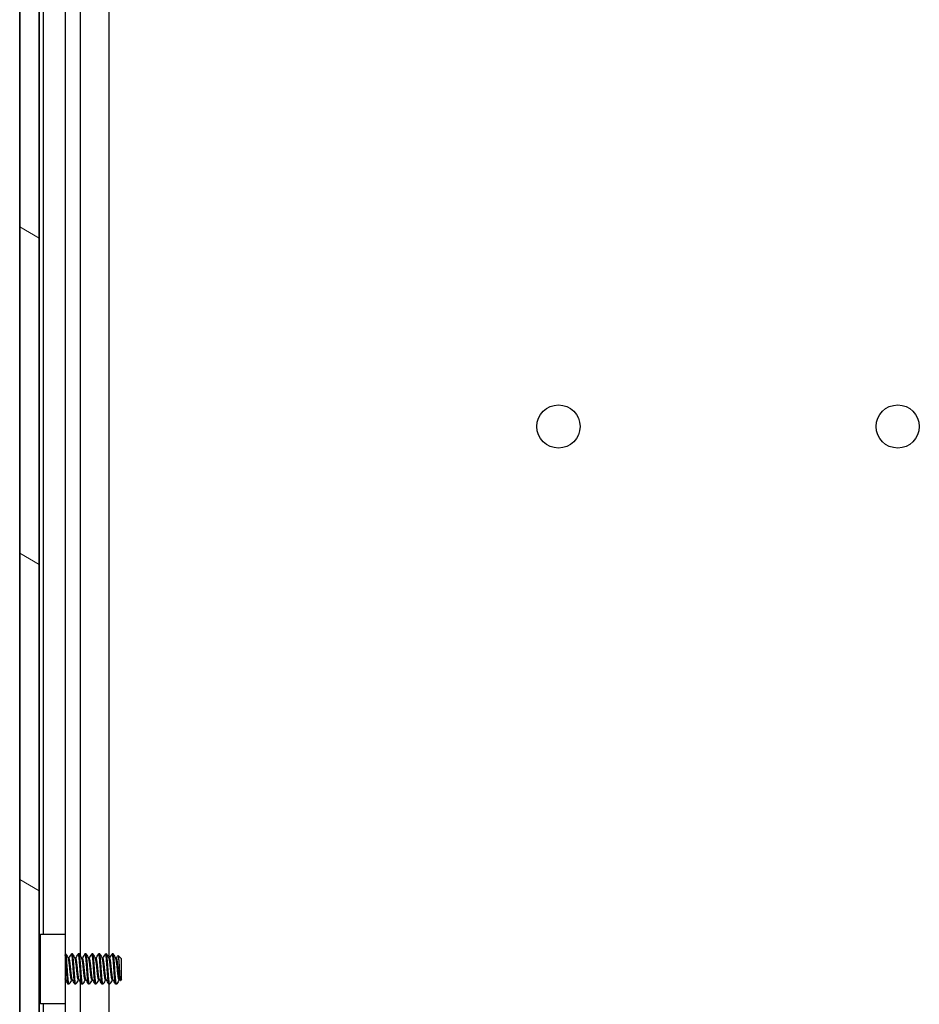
# Model space of a CAD drawing. Header units: millimetres. Extents: x 80 to 2248, y 80 to 1719.
# Tile 49 of 79: x 1128 to 1212, y 804 to 896. Entities that reach past the tile are written whole.
import ezdxf

# ---------------------------------------------------------------- set-up
doc = ezdxf.new("R2010")
doc.units = ezdxf.units.MM
doc.header["$LTSCALE"] = 8.333333
doc.layers.add('Hatch (ANSI)', color=7, linetype='Continuous', lineweight=18)
doc.layers.add('Visible (ANSI)', color=7, linetype='Continuous', lineweight=25)

msp = doc.modelspace()

# ---------------------------------------------------------------- hatches: boundary and pattern name
at = {"layer": 'Hatch (ANSI)'}
h = msp.add_hatch(dxfattribs=at)
h.set_pattern_fill('ANSI31', color=256, scale=211.666667, angle=105, style=0)
h.set_pattern_definition([(150, (0, 0), (-13.22917, -22.9136), [])])
h.paths.add_polyline_path([(1127.9292, 547.3135), (1129.7326, 547.3135), (1129.7326, 1244.3149), (1127.9292, 1244.3149)])

# ---------------------------------------------------------------- linework, layer by layer
at = {"layer": 'Visible (ANSI)'}
for p, q in [((1127.9292, 1244.3149), (1127.9292, 547.3135)), ((1129.7326, 547.3135), (1129.7326, 1244.3149)), ((1127.9161, 556.7242), (1127.9161, 1234.9042)), ((1133.562, 983.5619), (1133.562, 808.2124)), ((1129.7451, 983.4059), (1129.7451, 808.2247)), ((1136.2687, 983.2918), (1136.2687, 807.9156)), ((1130.1261, 981.4642), (1130.1261, 810.1642)), ((1132.1581, 981.4642), (1132.1581, 810.1642)), ((1129.8761, 810.1642), (1132.1761, 810.1642)), ((1129.8761, 803.6642), (1129.8761, 810.1642)), ((1132.1761, 810.1642), (1132.1761, 803.6642)), ((1129.8761, 808.0915), (1129.7479, 808.2198)), ((1132.2155, 808.3366), (1132.1761, 808.3366)), ((1132.533, 807.907), (1132.4635, 807.907)), ((1132.8505, 808.3366), (1132.7711, 808.3366)), ((1133.168, 807.907), (1133.0985, 807.907)), ((1133.4855, 808.3366), (1133.4061, 808.3366)), ((1133.803, 807.907), (1133.7335, 807.907)), ((1134.1205, 808.3366), (1134.0411, 808.3366)), ((1134.438, 807.907), (1134.3685, 807.907)), ((1134.7555, 808.3366), (1134.6761, 808.3366)), ((1135.073, 807.907), (1135.0035, 807.907)), ((1135.3905, 808.3366), (1135.3111, 808.3366)), ((1135.708, 807.907), (1135.6385, 807.907)), ((1136.0255, 808.3366), (1135.9461, 808.3366)), ((1136.343, 807.907), (1136.2735, 807.907)), ((1136.6605, 808.3366), (1136.5811, 808.3366)), ((1136.978, 807.907), (1136.9085, 807.907)), ((1137.4542, 807.8604), (1137.1312, 808.1834)), ((1137.4542, 805.9681), (1137.4542, 807.8604)), ((1129.8077, 805.6685), (1129.7326, 805.5934)), ((1132.2056, 805.9214), (1132.1761, 805.9214)), ((1132.8406, 805.9214), (1132.7711, 805.9214)), ((1133.4756, 805.9214), (1133.4061, 805.9214)), ((1133.562, 805.7677), (1133.562, 630.4124)), ((1134.1106, 805.9214), (1134.0411, 805.9214)), ((1134.7456, 805.9214), (1134.6761, 805.9214)), ((1135.3806, 805.9214), (1135.3111, 805.9214)), ((1136.0156, 805.9214), (1135.9461, 805.9214)), ((1136.6506, 805.9214), (1136.5811, 805.9214)), ((1137.2856, 805.9214), (1137.2161, 805.9214)), ((1137.4542, 805.9681), (1137.3355, 805.8493)), ((1129.7451, 805.6059), (1129.7451, 630.4247)), ((1132.533, 805.4918), (1132.4536, 805.4918)), ((1133.168, 805.4918), (1133.0886, 805.4918)), ((1133.803, 805.4918), (1133.7236, 805.4918)), ((1134.438, 805.4918), (1134.3586, 805.4918)), ((1135.073, 805.4918), (1134.9936, 805.4918)), ((1135.708, 805.4918), (1135.6286, 805.4918)), ((1136.343, 805.4918), (1136.2636, 805.4918)), ((1136.2687, 805.4918), (1136.2687, 630.1156)), ((1136.978, 805.4918), (1136.8986, 805.4918)), ((1132.1761, 803.6642), (1129.8761, 803.6642)), ((1130.1261, 803.6642), (1130.1261, 632.3642)), ((1132.1581, 803.6642), (1132.1581, 632.3642))]:
    msp.add_line(p, q, dxfattribs=at)
for centre in [(1178.3351, 857.7042), (1210.0851, 857.7042)]:
    msp.add_circle(centre, 2.0193, dxfattribs=at)
msp.add_ellipse((1132.2728, 806.9142), major_axis=(0, -0.343), ratio=0.1068566, start_param=0.4127074, end_param=2.7288852, dxfattribs=at)
for points in [[(1129.7326, 808.247), (1129.7435, 808.2276), (1129.7544, 808.2082), (1129.7652, 808.1888)], [(1132.2295, 808.3242), (1132.3105, 808.1793), (1132.3917, 808.0344), (1132.4733, 807.8898)], [(1132.5231, 807.907), (1132.6014, 808.0459), (1132.6793, 808.185), (1132.7572, 808.3242)], [(1132.8645, 808.3242), (1132.9455, 808.1793), (1133.0267, 808.0344), (1133.1083, 807.8898)], [(1133.1581, 807.907), (1133.2364, 808.0459), (1133.3143, 808.185), (1133.3922, 808.3242)], [(1133.4995, 808.3242), (1133.5805, 808.1793), (1133.6617, 808.0344), (1133.7433, 807.8898)], [(1133.7931, 807.907), (1133.8714, 808.0459), (1133.9493, 808.185), (1134.0272, 808.3242)], [(1134.1345, 808.3242), (1134.2155, 808.1793), (1134.2967, 808.0344), (1134.3783, 807.8898)], [(1134.4281, 807.907), (1134.5064, 808.0459), (1134.5843, 808.185), (1134.6622, 808.3242)], [(1134.7695, 808.3242), (1134.8505, 808.1793), (1134.9317, 808.0344), (1135.0133, 807.8898)], [(1135.0631, 807.907), (1135.1414, 808.0459), (1135.2193, 808.185), (1135.2972, 808.3242)], [(1135.4045, 808.3242), (1135.4855, 808.1793), (1135.5667, 808.0344), (1135.6483, 807.8898)], [(1135.6981, 807.907), (1135.7764, 808.0459), (1135.8543, 808.185), (1135.9322, 808.3242)], [(1136.0395, 808.3242), (1136.1205, 808.1793), (1136.2017, 808.0344), (1136.2833, 807.8898)], [(1136.3331, 807.907), (1136.4114, 808.0459), (1136.4893, 808.185), (1136.5672, 808.3242)], [(1136.6745, 808.3242), (1136.7555, 808.1793), (1136.8367, 808.0344), (1136.9183, 807.8898)], [(1136.9681, 807.907), (1137.0193, 807.9978), (1137.0703, 808.0887), (1137.1212, 808.1797)], [(1129.8761, 805.5463), (1129.8517, 805.59), (1129.8272, 805.6338), (1129.8027, 805.6775)], [(1132.4397, 805.5043), (1132.3586, 805.6492), (1132.2774, 805.7941), (1132.1958, 805.9387)], [(1132.781, 805.9214), (1132.7027, 805.7825), (1132.6248, 805.6434), (1132.547, 805.5043)], [(1133.0747, 805.5043), (1132.9936, 805.6492), (1132.9124, 805.7941), (1132.8308, 805.9387)], [(1133.416, 805.9214), (1133.3377, 805.7825), (1133.2598, 805.6434), (1133.182, 805.5043)], [(1133.7097, 805.5043), (1133.6286, 805.6492), (1133.5474, 805.7941), (1133.4658, 805.9387)], [(1134.051, 805.9214), (1133.9727, 805.7825), (1133.8948, 805.6434), (1133.817, 805.5043)], [(1134.3447, 805.5043), (1134.2636, 805.6492), (1134.1824, 805.7941), (1134.1008, 805.9387)], [(1134.686, 805.9214), (1134.6077, 805.7825), (1134.5298, 805.6434), (1134.452, 805.5043)], [(1134.9797, 805.5043), (1134.8986, 805.6492), (1134.8174, 805.7941), (1134.7358, 805.9387)], [(1135.321, 805.9214), (1135.2427, 805.7825), (1135.1648, 805.6434), (1135.087, 805.5043)], [(1135.6147, 805.5043), (1135.5336, 805.6492), (1135.4524, 805.7941), (1135.3708, 805.9387)], [(1135.956, 805.9214), (1135.8777, 805.7825), (1135.7998, 805.6434), (1135.722, 805.5043)], [(1136.2497, 805.5043), (1136.1686, 805.6492), (1136.0874, 805.7941), (1136.0058, 805.9387)], [(1136.591, 805.9214), (1136.5127, 805.7825), (1136.4348, 805.6434), (1136.357, 805.5043)], [(1136.8847, 805.5043), (1136.8036, 805.6492), (1136.7224, 805.7941), (1136.6408, 805.9387)], [(1137.226, 805.9214), (1137.1538, 805.7933), (1137.0818, 805.6649), (1137.01, 805.5365)], [(1137.3237, 805.8537), (1137.3078, 805.882), (1137.2918, 805.9104), (1137.2758, 805.9387)], [(1137.01, 805.5365), (1136.9993, 805.5174), (1136.9886, 805.5024), (1136.978, 805.4918)]]:
    msp.add_open_spline(points, degree=3, dxfattribs=at)
for points, weights in [([(1129.8342, 806.9142), (1129.7841, 807.6928), (1129.7326, 808.1124)], [1, 0.872099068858, 0.988403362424]), ([(1129.7549, 806.9142), (1129.7443, 807.0781), (1129.7326, 807.2376)], [1, 0.97005869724, 0.95350025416]), ([(1129.8761, 806.3351), (1129.8537, 806.6116), (1129.8342, 806.9142)], [0.935553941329, 0.946059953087, 1]), ([(1132.1958, 805.9387), (1132.1857, 805.9566), (1132.1761, 805.9926)], [0.941196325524, 0.949861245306, 0.967700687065])]:
    msp.add_rational_spline(points, weights, degree=2, dxfattribs=at)
for points, knots in [([(1129.8761, 807.8522), (1129.8459, 807.974), (1129.8226, 808.0538), (1129.7907, 808.138), (1129.7779, 808.1661), (1129.7652, 808.1888)], [-0.074217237, -0.074217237, -0.074217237, -0.074217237, -0.041316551, -0.041316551, -0.019660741, -0.019660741, -0.019660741, -0.019660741]), ([(1132.1761, 807.4643), (1132.1905, 807.4454), (1132.2038, 807.4258), (1132.2322, 807.3781), (1132.2464, 807.3493), (1132.2704, 807.2898), (1132.2801, 807.2587), (1132.2875, 807.2284)], [0.012495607, 0.012495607, 0.012495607, 0.012495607, 0.0195994, 0.0195994, 0.029259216, 0.029259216, 0.039250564, 0.039250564, 0.039250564, 0.039250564]), ([(1137.1212, 808.1797), (1137.1231, 808.1829), (1137.1249, 808.1848), (1137.1356, 808.187), (1137.1446, 808.1563), (1137.1598, 808.0468), (1137.1674, 807.9666), (1137.1855, 807.7256), (1137.1939, 807.6021), (1137.2076, 807.3822), (1137.2128, 807.2943), (1137.2244, 807.0873), (1137.2296, 806.9873), (1137.2333, 806.9142)], [-0.15822158, -0.15822158, -0.15822158, -0.15822158, -0.1484776, -0.1484776, -0.10250817, -0.10250817, -0.06653819, -0.06653819, -0.03897493, -0.03897493, -0.02198565, -0.02198565, -0.000001, -0.000001, -0.000001, -0.000001]), ([(1132.2875, 806.6), (1132.277, 806.5569), (1132.2615, 806.5121), (1132.2232, 806.4329), (1132.2014, 806.3972), (1132.1761, 806.3641)], [0, 0, 0, 0, 0.014245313, 0.014245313, 0.026722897, 0.026722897, 0.026722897, 0.026722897]), ([(1137.2333, 806.9142), (1137.2379, 806.8238), (1137.2432, 806.7247), (1137.2553, 806.5244), (1137.2609, 806.4391), (1137.275, 806.24), (1137.2836, 806.1358), (1137.2985, 805.9843), (1137.306, 805.9125), (1137.3224, 805.8511), (1137.3289, 805.8428), (1137.3355, 805.8493)], [-0.2355869, -0.2355869, -0.2355869, -0.2355869, -0.20366001, -0.20366001, -0.17794617, -0.17794617, -0.13906218, -0.13906218, -0.107081, -0.107081, -0.08773085, -0.08773085, -0.08773085, -0.08773085]), ([(1129.7326, 806.4678), (1129.7357, 806.4126), (1129.7388, 806.3589), (1129.7508, 806.1593), (1129.7597, 806.0301), (1129.7745, 805.8517), (1129.7814, 805.7714), (1129.7945, 805.6994), (1129.7985, 805.6849), (1129.8027, 805.6775)], [-0.1968102, -0.1968102, -0.1968102, -0.1968102, -0.17074357, -0.17074357, -0.09624881, -0.09624881, -0.0419821, -0.0419821, -0.01875945, -0.01875945, -0.01875945, -0.01875945])]:
    msp.add_open_spline(points, degree=3, knots=knots, dxfattribs=at)
for points, weights, knots in [([(1132.2686, 807.2923), (1132.2266, 807.8545), (1132.189, 808.1461), (1132.1828, 808.1944), (1132.1761, 808.231)], [0.948293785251, 0.901018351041, 1, 0.98210957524, 0.968997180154], [0.5652207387, 0.5652207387, 0.5652207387, 0.5729166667, 0.5729166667, 0.5743076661, 0.5743076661, 0.5743076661]), ([(1132.3742, 806.9142), (1132.3213, 807.7355), (1132.2684, 808.1461), (1132.2439, 808.3366), (1132.2155, 808.3366)], [1, 0.866025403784, 1, 0.933012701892, 0.933012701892], [0.5, 0.5, 0.5, 0.510416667, 0.510416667, 0.515625, 0.515625, 0.515625]), ([(1132.7711, 805.9214), (1132.7428, 805.9214), (1132.7182, 806.0544), (1132.6653, 806.341), (1132.6124, 806.9142), (1132.5595, 807.4874), (1132.5065, 807.774), (1132.491, 807.8584), (1132.4733, 807.8898)], [0.933012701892, 0.933012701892, 1, 0.866025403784, 1, 0.866025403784, 1, 0.956426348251, 0.941196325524], [0.484375, 0.484375, 0.484375, 0.489583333, 0.489583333, 0.5, 0.5, 0.510416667, 0.510416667, 0.513804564, 0.513804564, 0.513804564]), ([(1132.8308, 805.9387), (1132.8132, 805.97), (1132.7976, 806.0544), (1132.7447, 806.341), (1132.6917, 806.9142), (1132.6388, 807.4874), (1132.5859, 807.774), (1132.5614, 807.907), (1132.533, 807.907)], [0.941196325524, 0.956426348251, 1, 0.866025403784, 1, 0.866025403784, 1, 0.933012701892, 0.933012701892], [0.486195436, 0.486195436, 0.486195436, 0.489583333, 0.489583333, 0.5, 0.5, 0.510416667, 0.510416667, 0.515625, 0.515625, 0.515625]), ([(1132.9299, 806.9142), (1132.877, 807.7355), (1132.824, 808.1461), (1132.7929, 808.388), (1132.7572, 808.3242)], [1, 0.866025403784, 1, 0.916453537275, 0.937106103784], [0.5, 0.5, 0.5, 0.510416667, 0.510416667, 0.516912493, 0.516912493, 0.516912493]), ([(1133.0092, 806.9142), (1132.9563, 807.7355), (1132.9034, 808.1461), (1132.8789, 808.3366), (1132.8505, 808.3366)], [1, 0.866025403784, 1, 0.933012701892, 0.933012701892], [0.4375, 0.4375, 0.4375, 0.447916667, 0.447916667, 0.453125, 0.453125, 0.453125]), ([(1133.4061, 805.9214), (1133.3778, 805.9214), (1133.3532, 806.0544), (1133.3003, 806.341), (1133.2474, 806.9142), (1133.1945, 807.4874), (1133.1415, 807.774), (1133.126, 807.8584), (1133.1083, 807.8898)], [0.933012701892, 0.933012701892, 1, 0.866025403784, 1, 0.866025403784, 1, 0.956426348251, 0.941196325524], [0.421875, 0.421875, 0.421875, 0.427083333, 0.427083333, 0.4375, 0.4375, 0.447916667, 0.447916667, 0.451304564, 0.451304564, 0.451304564]), ([(1133.4658, 805.9387), (1133.4482, 805.97), (1133.4326, 806.0544), (1133.3797, 806.341), (1133.3267, 806.9142), (1133.2738, 807.4874), (1133.2209, 807.774), (1133.1964, 807.907), (1133.168, 807.907)], [0.941196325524, 0.956426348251, 1, 0.866025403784, 1, 0.866025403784, 1, 0.933012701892, 0.933012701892], [0.423695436, 0.423695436, 0.423695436, 0.427083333, 0.427083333, 0.4375, 0.4375, 0.447916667, 0.447916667, 0.453125, 0.453125, 0.453125]), ([(1133.5649, 806.9142), (1133.512, 807.7355), (1133.459, 808.1461), (1133.4279, 808.388), (1133.3922, 808.3242)], [1, 0.866025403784, 1, 0.916453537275, 0.937106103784], [0.4375, 0.4375, 0.4375, 0.447916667, 0.447916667, 0.454412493, 0.454412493, 0.454412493]), ([(1133.6442, 806.9142), (1133.5913, 807.7355), (1133.5384, 808.1461), (1133.5139, 808.3366), (1133.4855, 808.3366)], [1, 0.866025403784, 1, 0.933012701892, 0.933012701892], [0.375, 0.375, 0.375, 0.385416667, 0.385416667, 0.390625, 0.390625, 0.390625]), ([(1134.0411, 805.9214), (1134.0128, 805.9214), (1133.9882, 806.0544), (1133.9353, 806.341), (1133.8824, 806.9142), (1133.8295, 807.4874), (1133.7765, 807.774), (1133.761, 807.8584), (1133.7433, 807.8898)], [0.933012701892, 0.933012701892, 1, 0.866025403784, 1, 0.866025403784, 1, 0.956426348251, 0.941196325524], [0.359375, 0.359375, 0.359375, 0.364583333, 0.364583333, 0.375, 0.375, 0.385416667, 0.385416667, 0.388804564, 0.388804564, 0.388804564]), ([(1134.1008, 805.9387), (1134.0832, 805.97), (1134.0676, 806.0544), (1134.0147, 806.341), (1133.9617, 806.9142), (1133.9088, 807.4874), (1133.8559, 807.774), (1133.8314, 807.907), (1133.803, 807.907)], [0.941196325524, 0.956426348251, 1, 0.866025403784, 1, 0.866025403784, 1, 0.933012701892, 0.933012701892], [0.361195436, 0.361195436, 0.361195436, 0.364583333, 0.364583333, 0.375, 0.375, 0.385416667, 0.385416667, 0.390625, 0.390625, 0.390625]), ([(1134.1999, 806.9142), (1134.147, 807.7355), (1134.094, 808.1461), (1134.0629, 808.388), (1134.0272, 808.3242)], [1, 0.866025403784, 1, 0.916453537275, 0.937106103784], [0.375, 0.375, 0.375, 0.385416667, 0.385416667, 0.391912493, 0.391912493, 0.391912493]), ([(1134.2792, 806.9142), (1134.2263, 807.7355), (1134.1734, 808.1461), (1134.1489, 808.3366), (1134.1205, 808.3366)], [1, 0.866025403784, 1, 0.933012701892, 0.933012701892], [0.3125, 0.3125, 0.3125, 0.322916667, 0.322916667, 0.328125, 0.328125, 0.328125]), ([(1134.6761, 805.9214), (1134.6478, 805.9214), (1134.6232, 806.0544), (1134.5703, 806.341), (1134.5174, 806.9142), (1134.4645, 807.4874), (1134.4115, 807.774), (1134.396, 807.8584), (1134.3783, 807.8898)], [0.933012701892, 0.933012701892, 1, 0.866025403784, 1, 0.866025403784, 1, 0.956426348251, 0.941196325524], [0.296875, 0.296875, 0.296875, 0.302083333, 0.302083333, 0.3125, 0.3125, 0.322916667, 0.322916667, 0.326304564, 0.326304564, 0.326304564]), ([(1134.7358, 805.9387), (1134.7182, 805.97), (1134.7026, 806.0544), (1134.6497, 806.341), (1134.5967, 806.9142), (1134.5438, 807.4874), (1134.4909, 807.774), (1134.4664, 807.907), (1134.438, 807.907)], [0.941196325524, 0.956426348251, 1, 0.866025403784, 1, 0.866025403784, 1, 0.933012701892, 0.933012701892], [0.298695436, 0.298695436, 0.298695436, 0.302083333, 0.302083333, 0.3125, 0.3125, 0.322916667, 0.322916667, 0.328125, 0.328125, 0.328125]), ([(1134.8349, 806.9142), (1134.782, 807.7355), (1134.729, 808.1461), (1134.6979, 808.388), (1134.6622, 808.3242)], [1, 0.866025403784, 1, 0.916453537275, 0.937106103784], [0.3125, 0.3125, 0.3125, 0.322916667, 0.322916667, 0.329412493, 0.329412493, 0.329412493]), ([(1134.9142, 806.9142), (1134.8613, 807.7355), (1134.8084, 808.1461), (1134.7839, 808.3366), (1134.7555, 808.3366)], [1, 0.866025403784, 1, 0.933012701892, 0.933012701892], [0.25, 0.25, 0.25, 0.260416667, 0.260416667, 0.265625, 0.265625, 0.265625]), ([(1135.3111, 805.9214), (1135.2828, 805.9214), (1135.2582, 806.0544), (1135.2053, 806.341), (1135.1524, 806.9142), (1135.0995, 807.4874), (1135.0465, 807.774), (1135.031, 807.8584), (1135.0133, 807.8898)], [0.933012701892, 0.933012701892, 1, 0.866025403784, 1, 0.866025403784, 1, 0.956426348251, 0.941196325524], [0.234375, 0.234375, 0.234375, 0.239583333, 0.239583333, 0.25, 0.25, 0.260416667, 0.260416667, 0.263804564, 0.263804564, 0.263804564]), ([(1135.3708, 805.9387), (1135.3532, 805.97), (1135.3376, 806.0544), (1135.2847, 806.341), (1135.2317, 806.9142), (1135.1788, 807.4874), (1135.1259, 807.774), (1135.1014, 807.907), (1135.073, 807.907)], [0.941196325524, 0.956426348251, 1, 0.866025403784, 1, 0.866025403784, 1, 0.933012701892, 0.933012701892], [0.236195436, 0.236195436, 0.236195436, 0.239583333, 0.239583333, 0.25, 0.25, 0.260416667, 0.260416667, 0.265625, 0.265625, 0.265625]), ([(1135.4699, 806.9142), (1135.417, 807.7355), (1135.364, 808.1461), (1135.3329, 808.388), (1135.2972, 808.3242)], [1, 0.866025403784, 1, 0.916453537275, 0.937106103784], [0.25, 0.25, 0.25, 0.260416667, 0.260416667, 0.266912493, 0.266912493, 0.266912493]), ([(1135.5492, 806.9142), (1135.4963, 807.7355), (1135.4434, 808.1461), (1135.4189, 808.3366), (1135.3905, 808.3366)], [1, 0.866025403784, 1, 0.933012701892, 0.933012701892], [0.1875, 0.1875, 0.1875, 0.197916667, 0.197916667, 0.203125, 0.203125, 0.203125]), ([(1135.9461, 805.9214), (1135.9178, 805.9214), (1135.8932, 806.0544), (1135.8403, 806.341), (1135.7874, 806.9142), (1135.7345, 807.4874), (1135.6815, 807.774), (1135.666, 807.8584), (1135.6483, 807.8898)], [0.933012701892, 0.933012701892, 1, 0.866025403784, 1, 0.866025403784, 1, 0.956426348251, 0.941196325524], [0.171875, 0.171875, 0.171875, 0.177083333, 0.177083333, 0.1875, 0.1875, 0.197916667, 0.197916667, 0.201304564, 0.201304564, 0.201304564]), ([(1136.0058, 805.9387), (1135.9882, 805.97), (1135.9726, 806.0544), (1135.9197, 806.341), (1135.8667, 806.9142), (1135.8138, 807.4874), (1135.7609, 807.774), (1135.7364, 807.907), (1135.708, 807.907)], [0.941196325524, 0.956426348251, 1, 0.866025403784, 1, 0.866025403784, 1, 0.933012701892, 0.933012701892], [0.173695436, 0.173695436, 0.173695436, 0.177083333, 0.177083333, 0.1875, 0.1875, 0.197916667, 0.197916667, 0.203125, 0.203125, 0.203125]), ([(1136.1049, 806.9142), (1136.052, 807.7355), (1135.999, 808.1461), (1135.9679, 808.388), (1135.9322, 808.3242)], [1, 0.866025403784, 1, 0.916453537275, 0.937106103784], [0.1875, 0.1875, 0.1875, 0.197916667, 0.197916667, 0.204412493, 0.204412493, 0.204412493]), ([(1136.1842, 806.9142), (1136.1313, 807.7355), (1136.0784, 808.1461), (1136.0539, 808.3366), (1136.0255, 808.3366)], [1, 0.866025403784, 1, 0.933012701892, 0.933012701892], [0.125, 0.125, 0.125, 0.135416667, 0.135416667, 0.140625, 0.140625, 0.140625]), ([(1136.5811, 805.9214), (1136.5528, 805.9214), (1136.5282, 806.0544), (1136.4753, 806.341), (1136.4224, 806.9142), (1136.3695, 807.4874), (1136.3165, 807.774), (1136.301, 807.8584), (1136.2833, 807.8898)], [0.933012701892, 0.933012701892, 1, 0.866025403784, 1, 0.866025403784, 1, 0.956426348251, 0.941196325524], [0.109375, 0.109375, 0.109375, 0.114583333, 0.114583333, 0.125, 0.125, 0.135416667, 0.135416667, 0.138804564, 0.138804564, 0.138804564]), ([(1136.6408, 805.9387), (1136.6232, 805.97), (1136.6076, 806.0544), (1136.5547, 806.341), (1136.5017, 806.9142), (1136.4488, 807.4874), (1136.3959, 807.774), (1136.3714, 807.907), (1136.343, 807.907)], [0.941196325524, 0.956426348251, 1, 0.866025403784, 1, 0.866025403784, 1, 0.933012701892, 0.933012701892], [0.111195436, 0.111195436, 0.111195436, 0.114583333, 0.114583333, 0.125, 0.125, 0.135416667, 0.135416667, 0.140625, 0.140625, 0.140625]), ([(1136.7399, 806.9142), (1136.687, 807.7355), (1136.634, 808.1461), (1136.6029, 808.388), (1136.5672, 808.3242)], [1, 0.866025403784, 1, 0.916453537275, 0.937106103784], [0.125, 0.125, 0.125, 0.135416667, 0.135416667, 0.141912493, 0.141912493, 0.141912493]), ([(1136.8192, 806.9142), (1136.7663, 807.7355), (1136.7134, 808.1461), (1136.6889, 808.3366), (1136.6605, 808.3366)], [1, 0.866025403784, 1, 0.933012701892, 0.933012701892], [0.0625, 0.0625, 0.0625, 0.072916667, 0.072916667, 0.078125, 0.078125, 0.078125]), ([(1137.2161, 805.9214), (1137.1878, 805.9214), (1137.1632, 806.0544), (1137.1103, 806.341), (1137.0574, 806.9142), (1137.0045, 807.4874), (1136.9515, 807.774), (1136.936, 807.8584), (1136.9183, 807.8898)], [0.933012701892, 0.933012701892, 1, 0.866025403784, 1, 0.866025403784, 1, 0.956426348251, 0.941196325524], [0.046875, 0.046875, 0.046875, 0.052083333, 0.052083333, 0.0625, 0.0625, 0.072916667, 0.072916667, 0.076304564, 0.076304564, 0.076304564]), ([(1137.2758, 805.9387), (1137.2582, 805.97), (1137.2426, 806.0544), (1137.1897, 806.341), (1137.1367, 806.9142), (1137.0838, 807.4874), (1137.0309, 807.774), (1137.0064, 807.907), (1136.978, 807.907)], [0.941196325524, 0.956426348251, 1, 0.866025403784, 1, 0.866025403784, 1, 0.933012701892, 0.933012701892], [0.048695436, 0.048695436, 0.048695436, 0.052083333, 0.052083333, 0.0625, 0.0625, 0.072916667, 0.072916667, 0.078125, 0.078125, 0.078125]), ([(1129.8761, 805.584), (1129.8681, 805.6248), (1129.8607, 805.6824), (1129.8078, 806.093), (1129.7549, 806.9142)], [0.964249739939, 0.978756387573, 1, 0.866025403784, 1], [0.80043162, 0.80043162, 0.80043162, 0.802083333, 0.802083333, 0.8125, 0.8125, 0.8125]), ([(1132.4536, 805.4918), (1132.4253, 805.4918), (1132.4007, 805.6824), (1132.3544, 806.042), (1132.3053, 806.7567)], [0.933012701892, 0.933012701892, 1, 0.88068999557, 0.9738811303], [0.546875, 0.546875, 0.546875, 0.552083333, 0.552083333, 0.561359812, 0.561359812, 0.561359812]), ([(1132.547, 805.5043), (1132.5113, 805.4404), (1132.4801, 805.6824), (1132.4272, 806.093), (1132.3742, 806.9142)], [0.937106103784, 0.916453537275, 1, 0.866025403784, 1], [0.483087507, 0.483087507, 0.483087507, 0.489583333, 0.489583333, 0.5, 0.5, 0.5]), ([(1133.0886, 805.4918), (1133.0603, 805.4918), (1133.0357, 805.6824), (1132.9828, 806.093), (1132.9299, 806.9142)], [0.933012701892, 0.933012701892, 1, 0.866025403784, 1], [0.484375, 0.484375, 0.484375, 0.489583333, 0.489583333, 0.5, 0.5, 0.5]), ([(1133.182, 805.5043), (1133.1463, 805.4404), (1133.1151, 805.6824), (1133.0622, 806.093), (1133.0092, 806.9142)], [0.937106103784, 0.916453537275, 1, 0.866025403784, 1], [0.420587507, 0.420587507, 0.420587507, 0.427083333, 0.427083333, 0.4375, 0.4375, 0.4375]), ([(1133.7236, 805.4918), (1133.6953, 805.4918), (1133.6707, 805.6824), (1133.6178, 806.093), (1133.5649, 806.9142)], [0.933012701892, 0.933012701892, 1, 0.866025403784, 1], [0.421875, 0.421875, 0.421875, 0.427083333, 0.427083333, 0.4375, 0.4375, 0.4375]), ([(1133.817, 805.5043), (1133.7813, 805.4404), (1133.7501, 805.6824), (1133.6972, 806.093), (1133.6442, 806.9142)], [0.937106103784, 0.916453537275, 1, 0.866025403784, 1], [0.358087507, 0.358087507, 0.358087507, 0.364583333, 0.364583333, 0.375, 0.375, 0.375]), ([(1134.3586, 805.4918), (1134.3303, 805.4918), (1134.3057, 805.6824), (1134.2528, 806.093), (1134.1999, 806.9142)], [0.933012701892, 0.933012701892, 1, 0.866025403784, 1], [0.359375, 0.359375, 0.359375, 0.364583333, 0.364583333, 0.375, 0.375, 0.375]), ([(1134.452, 805.5043), (1134.4163, 805.4404), (1134.3851, 805.6824), (1134.3322, 806.093), (1134.2792, 806.9142)], [0.937106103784, 0.916453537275, 1, 0.866025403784, 1], [0.295587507, 0.295587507, 0.295587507, 0.302083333, 0.302083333, 0.3125, 0.3125, 0.3125]), ([(1134.9936, 805.4918), (1134.9653, 805.4918), (1134.9407, 805.6824), (1134.8878, 806.093), (1134.8349, 806.9142)], [0.933012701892, 0.933012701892, 1, 0.866025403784, 1], [0.296875, 0.296875, 0.296875, 0.302083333, 0.302083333, 0.3125, 0.3125, 0.3125]), ([(1135.087, 805.5043), (1135.0513, 805.4404), (1135.0201, 805.6824), (1134.9672, 806.093), (1134.9142, 806.9142)], [0.937106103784, 0.916453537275, 1, 0.866025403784, 1], [0.233087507, 0.233087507, 0.233087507, 0.239583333, 0.239583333, 0.25, 0.25, 0.25]), ([(1135.6286, 805.4918), (1135.6003, 805.4918), (1135.5757, 805.6824), (1135.5228, 806.093), (1135.4699, 806.9142)], [0.933012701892, 0.933012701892, 1, 0.866025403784, 1], [0.234375, 0.234375, 0.234375, 0.239583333, 0.239583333, 0.25, 0.25, 0.25]), ([(1135.722, 805.5043), (1135.6863, 805.4404), (1135.6551, 805.6824), (1135.6022, 806.093), (1135.5492, 806.9142)], [0.937106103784, 0.916453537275, 1, 0.866025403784, 1], [0.170587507, 0.170587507, 0.170587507, 0.177083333, 0.177083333, 0.1875, 0.1875, 0.1875]), ([(1136.2636, 805.4918), (1136.2353, 805.4918), (1136.2107, 805.6824), (1136.1578, 806.093), (1136.1049, 806.9142)], [0.933012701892, 0.933012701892, 1, 0.866025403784, 1], [0.171875, 0.171875, 0.171875, 0.177083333, 0.177083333, 0.1875, 0.1875, 0.1875]), ([(1136.357, 805.5043), (1136.3213, 805.4404), (1136.2901, 805.6824), (1136.2372, 806.093), (1136.1842, 806.9142)], [0.937106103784, 0.916453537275, 1, 0.866025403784, 1], [0.108087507, 0.108087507, 0.108087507, 0.114583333, 0.114583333, 0.125, 0.125, 0.125]), ([(1136.8986, 805.4918), (1136.8703, 805.4918), (1136.8457, 805.6824), (1136.7928, 806.093), (1136.7399, 806.9142)], [0.933012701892, 0.933012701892, 1, 0.866025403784, 1], [0.109375, 0.109375, 0.109375, 0.114583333, 0.114583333, 0.125, 0.125, 0.125]), ([(1136.978, 805.4918), (1136.9496, 805.4918), (1136.9251, 805.6824), (1136.8722, 806.093), (1136.8192, 806.9142)], [0.933012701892, 0.933012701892, 1, 0.866025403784, 1], [0.046875, 0.046875, 0.046875, 0.052083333, 0.052083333, 0.0625, 0.0625, 0.0625])]:
    msp.add_rational_spline(points, weights, degree=2, knots=knots, dxfattribs=at)

doc.saveas('drawing.dxf')
